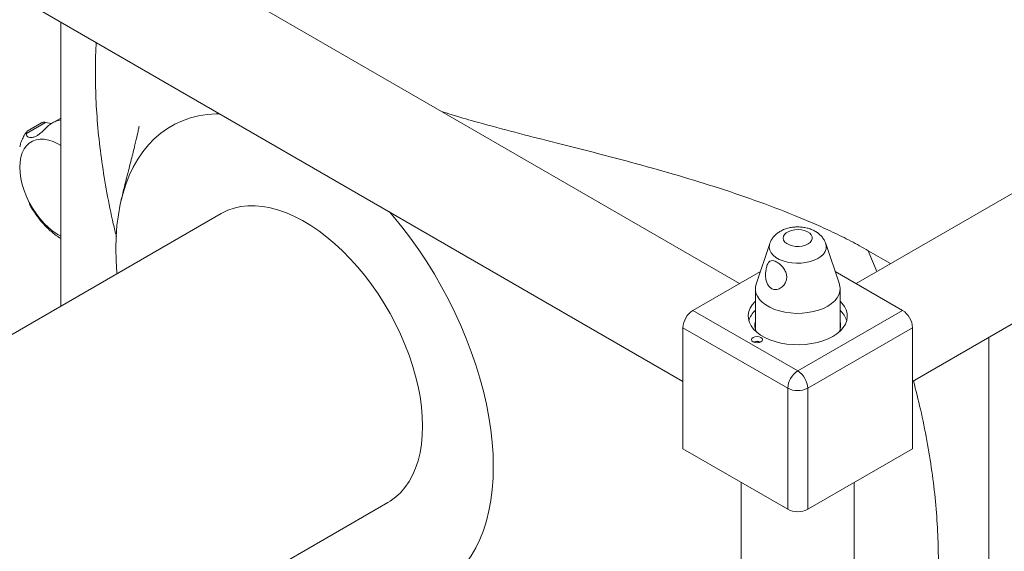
# Model space of a CAD drawing. Header units: millimetres. Extents: x 0 to 1118, y 0 to 864.
# Tile 11 of 22: x 740 to 851, y 173 to 232. Entities that reach past the tile are written whole.
import ezdxf

# ---------------------------------------------------------------- set-up
doc = ezdxf.new("R2010")
doc.units = ezdxf.units.MM

msp = doc.modelspace()

# ---------------------------------------------------------------- linework, layer by layer
at = {"color": 7, "linetype": 'Continuous', "lineweight": 15}
for p, q in [((1012.9667, 305.909), (834.0712, 202.6348)), ((840.4207, 191.6359), (1019.3162, 294.9101)), ((820.9608, 202.6348), (708.3565, 267.6398)), ((702.007, 256.641), (814.6113, 191.6359)), ((744.6805, 232.0061), (744.6805, 200.0942)), ((740.8099, 219.483), (742.9693, 220.7296)), ((742.5067, 220.6841), (740.9102, 219.7625)), ((742.9693, 220.7296), (743.6241, 220.598)), ((744.6805, 221.2243), (743.7148, 220.6668)), ((740.8922, 219.7502), (740.9127, 219.7585)), ((740.1384, 218.2563), (740.0589, 217.9961)), ((762.7081, 210.5013), (718.5139, 184.9886)), ((824.3645, 207.1147), (822.8397, 202.5522)), ((832.1923, 202.5522), (830.6675, 207.1147)), ((837.9521, 204.8752), (835.4427, 206.3239)), ((823.3231, 203.9985), (815.7338, 199.6173)), ((831.7089, 203.9985), (839.2982, 199.6173)), ((822.7535, 202.0313), (822.7535, 197.5018)), ((832.2785, 197.5018), (832.2785, 202.0313)), ((815.7338, 199.6173), (827.516, 192.8156)), ((827.516, 192.8156), (839.2982, 199.6173)), ((826.3935, 190.8714), (814.6113, 197.6731)), ((814.6113, 184.0674), (814.6113, 197.6731)), ((840.4207, 197.6731), (828.6385, 190.8714)), ((840.4207, 197.6731), (840.4207, 184.0674)), ((822.6573, 196.0744), (822.5831, 196.0316)), ((822.675, 196.0642), (822.6573, 196.0744)), ((822.675, 196.001), (822.675, 196.0642)), ((823.2971, 196.0316), (823.223, 196.0744)), ((848.9788, 138.0856), (848.9788, 196.5764)), ((826.3935, 177.2657), (826.3935, 190.8714)), ((828.6385, 190.8714), (828.6385, 177.2657)), ((826.3935, 177.2657), (814.6113, 184.0674)), ((840.4207, 184.0674), (828.6385, 177.2657)), ((821.166, 180.2835), (821.166, 93.1199)), ((833.866, 93.1199), (833.866, 180.2835)), ((737.2624, 152.5117), (781.4566, 178.0245))]:
    msp.add_line(p, q, dxfattribs=at)
at = {"color": 9, "linetype": 'Continuous', "lineweight": 15}
msp.add_line((836.404, 203.9815), (835.4427, 206.3238), dxfattribs=at)
at = {"color": 7, "linetype": 'Continuous', "lineweight": 15, "flags": 128}
for points in [[(762.5208, 221.7072), (762.1445, 221.6995), (761.1444, 221.6239), (760.1763, 221.4683), (759.2432, 221.233), (758.3478, 220.9187), (757.4926, 220.5264), (756.6802, 220.0573), (755.913, 219.5127), (755.1932, 218.8942), (754.523, 218.2036), (753.9042, 217.4429), (753.3388, 216.6145), (752.8283, 215.7206), (752.3743, 214.764), (751.9781, 213.7474), (751.6409, 212.6738), (751.3637, 211.5464), (751.1472, 210.3685), (750.9921, 209.1435), (750.8988, 207.875), (750.8677, 206.5668), (750.8988, 205.2226), (750.9921, 203.8465), (751.0014, 203.7432)], [(744.6805, 218.1369), (744.3584, 218.3254), (743.8368, 218.5728), (743.3244, 218.744), (742.8284, 218.8367), (742.3557, 218.8496), (741.9129, 218.7824), (741.5063, 218.6361), (741.1416, 218.4129), (740.8238, 218.1157), (740.5575, 217.7487), (740.3465, 217.3173), (740.1935, 216.8272), (740.1009, 216.2856), (740.0699, 215.6999)], [(740.0699, 215.6999), (740.1009, 215.0784), (740.1935, 214.4298), (740.3465, 213.7632), (740.5575, 213.088), (740.8238, 212.4137), (741.1416, 211.7497), (741.5063, 211.1053), (741.9129, 210.4895), (742.3557, 209.9112), (742.8284, 209.3782), (743.3244, 208.8982), (743.8368, 208.4779), (744.3584, 208.1231), (744.6805, 207.9396)], [(762.7081, 210.5013), (762.7886, 210.547), (763.4631, 210.872), (764.1787, 211.1179), (764.9319, 211.2835), (765.7192, 211.3679), (766.5369, 211.3708), (767.3809, 211.2922), (768.2474, 211.1325), (769.1321, 210.8923), (770.0309, 210.5729), (770.9395, 210.1758), (771.8535, 209.7029), (772.7686, 209.1564), (773.6805, 208.5389), (774.5847, 207.8533), (775.477, 207.103), (776.3531, 206.2915), (777.2089, 205.4227), (778.0402, 204.5007), (778.8432, 203.53), (779.6139, 202.515), (780.3487, 201.4608), (781.0442, 200.3722), (781.6969, 199.2545), (782.3038, 198.1131), (782.8621, 196.9533), (783.3689, 195.7806), (783.822, 194.6008), (784.2191, 193.4193), (784.5583, 192.2418), (784.8382, 191.074), (785.0572, 189.9214), (785.2144, 188.7894), (785.309, 187.6836), (785.3406, 186.6091)], [(793.2941, 182.0745), (793.263, 183.4187), (793.1698, 184.7948), (793.0147, 186.1989), (792.7982, 187.6268), (792.5209, 189.0743), (792.1837, 190.5373), (791.7875, 192.0113), (791.3335, 193.4921), (790.823, 194.9753), (790.2576, 196.4566), (789.6388, 197.9316), (788.9686, 199.3961), (788.2488, 200.8456), (787.4816, 202.2761), (786.6692, 203.6831), (785.814, 205.0628), (784.9186, 206.4109), (783.9855, 207.7235), (783.0175, 208.9969), (782.0174, 210.2272), (781.641, 210.6693)], [(828.6756, 207.0777), (828.9118, 207.2501), (829.0727, 207.4493), (829.1497, 207.6646), (829.1386, 207.8843), (829.0401, 208.0967), (828.8594, 208.2901), (828.6062, 208.4543), (828.2943, 208.5804), (827.9404, 208.6616), (827.5637, 208.6934), (827.1844, 208.6743), (826.8229, 208.6051), (826.4988, 208.4897), (826.2296, 208.3343), (826.0297, 208.1472), (825.9099, 207.9386), (825.8767, 207.7196), (825.9319, 207.5021), (826.0725, 207.2978), (826.2909, 207.1177), (826.5754, 206.9716), (826.9105, 206.8673), (827.2783, 206.8104), (827.6589, 206.804), (828.0318, 206.8485), (828.3769, 206.9414), (828.6756, 207.0777)], [(822.8397, 202.5522), (822.7785, 202.3125), (822.7563, 201.9375), (822.8227, 201.5642), (822.9766, 201.1996), (823.2151, 200.8505), (823.5337, 200.5235), (823.9264, 200.2245), (824.3861, 199.9591), (824.904, 199.7324), (825.4706, 199.5485), (826.0753, 199.4108), (826.7068, 199.322), (827.3534, 199.2836), (828.003, 199.2964), (828.6436, 199.3602), (829.2631, 199.4737), (829.8501, 199.6349), (830.3937, 199.8407), (830.8836, 200.0873), (831.3108, 200.3701), (831.6673, 200.6839), (831.9464, 201.0227), (832.1431, 201.3804), (832.2535, 201.7502), (832.2757, 202.1252), (832.2092, 202.4985), (832.1923, 202.5522)], [(822.7535, 200.6424), (822.7174, 200.6076), (822.3995, 200.2475), (822.1624, 199.8672), (822.0096, 199.4728), (821.9437, 199.0704), (821.9657, 198.6664), (822.0753, 198.2672), (822.2706, 197.8791), (822.5486, 197.5082), (822.905, 197.1603), (823.3341, 196.841), (823.8292, 196.5552), (824.3824, 196.3075), (824.985, 196.1017), (825.6275, 195.9412), (826.2998, 195.8284), (826.9913, 195.7652), (827.6911, 195.7525), (828.3881, 195.7906), (829.0714, 195.8787), (829.7301, 196.0156), (830.3539, 196.1991), (830.9329, 196.4263), (831.4581, 196.6936)], [(831.4581, 196.6936), (831.9211, 196.9967), (832.3146, 197.331), (832.6325, 197.6911), (832.8696, 198.0714), (833.0224, 198.4658), (833.0882, 198.8682), (833.0662, 199.2722), (832.9567, 199.6714), (832.7614, 200.0595), (832.4834, 200.4304), (832.2785, 200.6424)], [(823.3821, 196.5828), (823.1793, 196.6611), (822.9401, 196.6885), (822.7009, 196.6611), (822.4982, 196.5828), (822.3627, 196.4658), (822.3151, 196.3277), (822.3627, 196.1896), (822.4982, 196.0726), (822.7009, 195.9944), (822.9401, 195.9669), (823.1793, 195.9944), (823.3821, 196.0726), (823.5175, 196.1896), (823.5651, 196.3277), (823.5175, 196.4658), (823.3821, 196.5828)], [(785.3406, 186.6091), (785.309, 185.5711), (785.2144, 184.5744), (785.0572, 183.624), (784.8382, 182.7243), (784.5583, 181.8795), (784.2191, 181.0938), (783.822, 180.3708), (783.3689, 179.714), (782.8621, 179.1266), (782.3038, 178.6113), (781.6969, 178.1705), (781.4566, 178.0245)], [(788.1906, 169.0834), (788.2488, 169.1286), (788.9686, 169.7471), (789.6388, 170.4377), (790.2576, 171.1983), (790.823, 172.0268), (791.3335, 172.9207), (791.7875, 173.8773), (792.1837, 174.8939), (792.5209, 175.9675), (792.7982, 177.0949), (793.0147, 178.2728), (793.1698, 179.4978), (793.263, 180.7663), (793.2941, 182.0745)]]:
    msp.add_lwpolyline(points, dxfattribs=at)
at = {"color": 9, "linetype": 'Continuous', "lineweight": 15, "flags": 128}
msp.add_lwpolyline([(830.6675, 207.1147), (830.7228, 206.8402), (830.7009, 206.5345), (830.5921, 206.235), (830.3994, 205.9499), (830.1281, 205.687), (829.7855, 205.4535), (829.381, 205.2557), (828.9256, 205.0991), (828.4318, 204.9878), (827.913, 204.925), (827.3834, 204.9124), (826.8573, 204.9502), (826.3493, 205.0376), (825.8731, 205.172), (825.4416, 205.3498), (825.0668, 205.5662), (824.7588, 205.8152), (824.526, 206.0901), (824.3747, 206.3834), (824.3092, 206.6871), (824.3311, 206.9928), (824.3645, 207.1147)], dxfattribs=at)
at = {"color": 7, "linetype": 'Continuous', "lineweight": 15}
for centre, radius, start, end in [((817.0484, 197.5621), 2.4397, 122.605478, 177.394522), ((824.5488, 197.6579), 2.6607, 132.43486, 162.479127), ((830.5558, 197.7043), 2.5776, 17.024178, 48.061834), ((837.9835, 197.5621), 2.4397, 2.605478, 57.394522), ((824.3596, 197.9464), 1.6678, 164.379642, 207.143455), ((830.6586, 197.9478), 1.6806, 333.028253, 15.44865), ((822.9361, 195.5787), 0.5688, 52.046556, 119.360372), ((822.9363, 195.5998), 0.5329, 51.944148, 119.374108), ((828.8306, 190.7604), 2.4397, 122.605478, 177.394522), ((826.2014, 190.7604), 2.4397, 2.605478, 57.394522), ((827.516, 193.0378), 2.44, 242.609672, 297.390328), ((827.516, 179.4322), 2.44, 242.609672, 297.390328)]:
    msp.add_arc(centre, radius, start, end, dxfattribs=at)
at = {"color": 9, "linetype": 'Continuous', "lineweight": 15}
for points, knots in [([(748.6736, 229.701), (748.6658, 229.6055), (748.5749, 228.4956), (748.5531, 226.2712), (748.6209, 223.0328), (748.868, 219.7), (749.2689, 216.3004), (749.8404, 212.8382), (750.3951, 210.0371), (750.8129, 208.3827), (750.932, 207.9109)], [0, 0, 0, 0, 0.01449926, 0.16848006, 0.32245742, 0.47650076, 0.63053942, 0.78443157, 0.93852723, 1, 1, 1, 1]), ([(835.4427, 145.8998), (835.9398, 146.5121), (836.9341, 147.737), (838.2493, 149.798), (839.4294, 152.0134), (840.4583, 154.3931), (841.3351, 156.9251), (842.0572, 159.6002), (842.6209, 162.41), (843.0247, 165.3444), (843.2677, 168.394), (843.349, 171.5476), (843.2678, 174.795), (843.0245, 178.1253), (842.6215, 181.5258), (842.0549, 184.9869), (841.3673, 188.3777), (840.7922, 190.6271), (840.5196, 191.6931)], [0, 0, 0, 0, 0.062876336, 0.125777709, 0.18867697, 0.251517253, 0.31444281, 0.377364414, 0.440205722, 0.503105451, 0.566008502, 0.62888531, 0.69176071, 0.754663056, 0.817563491, 0.880404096, 0.943327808, 1, 1, 1, 1])]:
    msp.add_open_spline(points, degree=3, knots=knots, dxfattribs=at)
at = {"color": 7, "linetype": 'Continuous', "lineweight": 15}
for points, knots in [([(787.4589, 221.975), (787.8247, 221.8563), (789.0462, 221.46), (791.6324, 220.7156), (795.2142, 219.7451), (799.5267, 218.6464), (804.0749, 217.496), (808.8274, 216.2527), (813.53, 214.9423), (818.175, 213.532), (822.7374, 211.9985), (826.4452, 210.5948), (829.3255, 209.3845), (831.4414, 208.4217), (833.4981, 207.4106), (834.7946, 206.6861), (835.4427, 206.3238)], [0, 0, 0, 0, 0.022721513, 0.075874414, 0.156420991, 0.236977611, 0.331118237, 0.425316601, 0.519506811, 0.613846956, 0.709439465, 0.805288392, 0.853801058, 0.902311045, 0.951158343, 1, 1, 1, 1]), ([(743.2236, 220.3123), (743.0437, 220.1323), (742.6849, 219.7731), (742.2589, 219.4007), (741.8966, 219.1754), (741.5897, 219.0572), (741.2956, 219.0217), (741.0099, 219.0823), (740.8246, 219.2515), (740.8137, 219.4236), (740.8099, 219.483)], [0, 0, 0, 0, 0.15764734, 0.31440608, 0.42468033, 0.53813486, 0.64938818, 0.76416047, 0.91867565, 1, 1, 1, 1]), ([(742.9693, 220.7296), (742.9003, 220.7412), (742.7625, 220.7646), (742.6073, 220.7407), (742.5338, 220.6924), (742.5103, 220.6769)], [0, 0, 0, 0, 0.40468175, 0.8093635, 1, 1, 1, 1]), ([(744.6805, 221.026), (744.5757, 221.0039), (744.2971, 220.9452), (743.862, 220.7605), (743.483, 220.5337), (743.2841, 220.3639), (743.2236, 220.3123)], [0, 0, 0, 0, 0.19555677, 0.52003952, 0.85415639, 1, 1, 1, 1]), ([(753.4773, 220.3209), (753.4776, 220.3226), (753.48, 220.3423), (753.469, 220.2704), (753.4389, 220.1044), (753.3907, 219.8564), (753.3356, 219.5901), (753.2629, 219.2533), (753.1569, 218.7852), (753.011, 218.1696), (752.8293, 217.4331), (752.6055, 216.5503), (752.3954, 215.7332), (752.2153, 215.033), (752.0818, 214.5114), (751.9559, 214.015), (751.8146, 213.4509), (751.6344, 212.72), (751.5007, 212.1476), (751.4244, 211.8206)], [0, 0, 0, 0, 0.00741899, 0.08813419, 0.16481987, 0.23767465, 0.28499577, 0.33384586, 0.39753491, 0.47153608, 0.56018174, 0.63821521, 0.72261751, 0.76760661, 0.80881717, 0.8453331, 0.88040953, 0.93169093, 1, 1, 1, 1]), ([(740.8691, 219.7106), (740.7933, 219.6093), (740.6006, 219.3516), (740.3655, 218.883), (740.1967, 218.4979), (740.1388, 218.2798), (740.133, 218.2579)], [0, 0, 0, 0, 0.232042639, 0.590451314, 0.958982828, 1, 1, 1, 1]), ([(740.8099, 219.483), (740.8118, 219.5451), (740.815, 219.6466), (740.8531, 219.6933), (740.868, 219.7114)], [0, 0, 0, 0, 0.61141306, 1, 1, 1, 1]), ([(741.1506, 211.575), (741.2265, 211.436), (741.4442, 211.0372), (741.8421, 210.4632), (742.1822, 209.9697), (742.3512, 209.7729), (742.404, 209.7113)], [0, 0, 0, 0, 0.22517582, 0.64608436, 0.88933055, 1, 1, 1, 1]), ([(742.4013, 209.709), (742.4554, 209.6426), (742.6337, 209.4236), (742.9622, 209.0714), (743.3904, 208.6524), (743.8532, 208.2573), (744.2844, 207.9288), (744.5677, 207.7532), (744.6805, 207.6833)], [0, 0, 0, 0, 0.0807977, 0.26638494, 0.45989563, 0.65969866, 0.86449051, 1, 1, 1, 1]), ([(830.6546, 207.1379), (830.615, 207.2429), (830.5283, 207.4722), (830.3187, 207.7904), (830.0486, 208.0937), (829.7222, 208.3601), (829.3426, 208.5878), (828.9119, 208.7714), (828.4398, 208.9043), (827.9405, 208.9815), (827.4284, 209.0009), (826.9144, 208.9613), (826.4069, 208.8607), (825.9321, 208.7006), (825.5049, 208.4871), (825.1387, 208.2313), (824.8288, 207.9353), (824.5857, 207.6032), (824.4326, 207.3276), (824.385, 207.1584), (824.3737, 207.1181)], [0, 0, 0, 0, 0.04397967, 0.09612976, 0.14918727, 0.20410368, 0.26162128, 0.32184351, 0.38395294, 0.44654795, 0.50925132, 0.57239095, 0.63647, 0.70214098, 0.7626954, 0.8212334, 0.87722858, 0.93110998, 0.9835557, 1, 1, 1, 1]), ([(823.9278, 204.0533), (823.9559, 204.2197), (824.0123, 204.5531), (824.1742, 204.9329), (824.381, 205.1612), (824.6447, 205.2343), (824.9771, 205.154), (825.362, 204.9289), (825.7484, 204.5878), (826.076, 204.1563), (826.2719, 203.6658), (826.2914, 203.1723), (826.1498, 202.7148), (825.859, 202.3089), (825.4332, 202.0122), (824.948, 201.9202), (824.527, 202.059), (824.225, 202.3492), (824.0208, 202.7448), (823.9055, 203.2474), (823.8915, 203.7061), (823.9198, 203.9767), (823.9278, 204.0533)], [0, 0, 0, 0, 0.05097381, 0.1021227, 0.14999211, 0.19899953, 0.25093981, 0.30286416, 0.35390892, 0.40583853, 0.45776163, 0.50650666, 0.55455639, 0.60779404, 0.66798553, 0.72827826, 0.77984539, 0.824506, 0.8692971, 0.91945024, 0.97721005, 1, 1, 1, 1])]:
    msp.add_open_spline(points, degree=3, knots=knots, dxfattribs=at)

doc.saveas('drawing.dxf')
